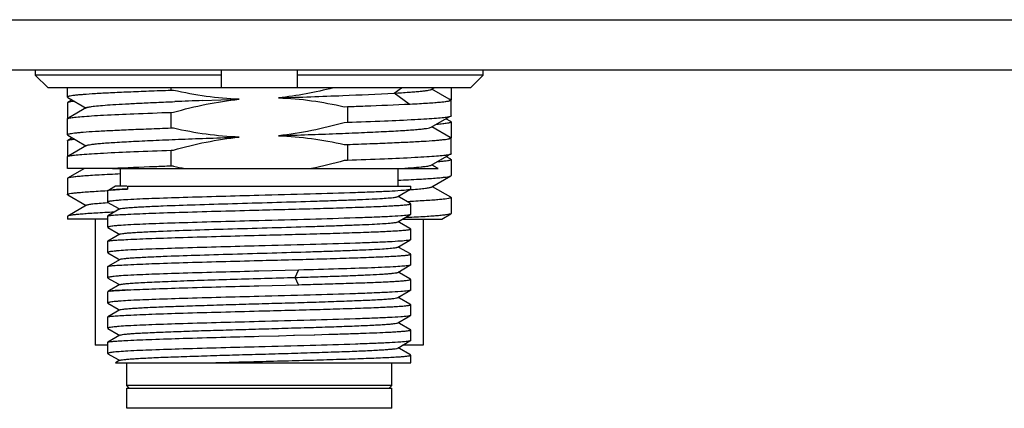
# Model space of a CAD drawing. Header units: millimetres. Extents: x 0 to 433, y -279 to 297.
# Tile 18 of 22: x 406 to 416, y -226 to -222. Entities that reach past the tile are written whole.
import ezdxf

# ---------------------------------------------------------------- set-up
doc = ezdxf.new("R2010")
doc.units = ezdxf.units.MM
doc.header["$LTSCALE"] = 23.1
doc.layers.add('00_COMPONENTS', color=7, linetype='CONTINUOUS')

msp = doc.modelspace()

# ---------------------------------------------------------------- linework, layer by layer
at = {"layer": '00_COMPONENTS', "color": 7}
for p, q in [((403.2025, -222.046), (422.7669, -222.046)), ((424.6419, -222.546), (403.2025, -222.546)), ((406.4233, -222.546), (406.4233, -222.596)), ((408.2669, -222.596), (406.4233, -222.596)), ((406.4233, -222.596), (406.5502, -222.721)), ((408.2669, -222.721), (408.2669, -222.546)), ((409.0169, -222.546), (409.0169, -222.721)), ((410.8604, -222.596), (409.0169, -222.596)), ((410.7335, -222.721), (410.8604, -222.596)), ((410.8604, -222.596), (410.8604, -222.546)), ((410.7335, -222.721), (406.5502, -222.721)), ((406.7419, -222.8124), (406.7419, -222.721)), ((407.7687, -222.7473), (407.7687, -222.721)), ((410.3442, -222.7371), (410.3721, -222.721)), ((410.5216, -222.8325), (410.3508, -222.7338)), ((410.5419, -222.721), (410.5419, -222.8408)), ((406.7419, -222.8126), (406.7419, -222.8124)), ((406.7452, -222.8163), (406.9263, -222.921)), ((407.7937, -222.7466), (407.7687, -222.7473)), ((406.7419, -222.8701), (406.7419, -223.026)), ((406.7886, -222.8414), (406.7447, -222.8668)), ((406.9326, -222.9174), (406.7553, -223.0199)), ((408.0798, -222.8471), (408.4423, -222.8341)), ((409.4833, -222.908), (409.515, -222.9071)), ((409.515, -222.9071), (409.515, -223.0656)), ((410.532, -222.8386), (410.5216, -222.8325)), ((410.5419, -223.0006), (410.5419, -222.8421)), ((407.7687, -222.9638), (407.7931, -222.9631)), ((407.7687, -223.1223), (407.7687, -222.9638)), ((410.344, -223.1122), (410.5225, -223.0089)), ((410.539, -223.0543), (410.4915, -223.0269)), ((406.7419, -223.1873), (406.7419, -223.029)), ((406.7419, -223.0292), (406.7419, -223.029)), ((407.7931, -223.1216), (407.7687, -223.1223)), ((409.515, -223.0656), (409.4836, -223.0664)), ((410.5318, -223.2135), (410.3506, -223.1087)), ((410.5419, -223.0576), (410.5419, -223.216)), ((406.7889, -223.2165), (406.7448, -223.242)), ((406.7452, -223.1912), (406.9247, -223.295)), ((410.5419, -223.3756), (410.5419, -223.2171)), ((406.7419, -223.2453), (406.7419, -223.401)), ((406.9325, -223.2924), (406.7553, -223.3949)), ((406.9247, -223.295), (406.9263, -223.296)), ((409.4835, -223.283), (409.515, -223.2821)), ((409.515, -223.2821), (409.515, -223.4406)), ((406.7419, -223.521), (406.7419, -223.404)), ((406.7419, -223.4041), (406.7419, -223.404)), ((407.7687, -223.3388), (407.7934, -223.3381)), ((407.7687, -223.4973), (407.7687, -223.3388)), ((410.3442, -223.487), (410.5226, -223.3838)), ((410.539, -223.4293), (410.4915, -223.4018)), ((407.7936, -223.4966), (407.7687, -223.4973)), ((409.515, -223.4406), (409.483, -223.4415)), ((410.3722, -223.4962), (410.3503, -223.4835)), ((410.4151, -223.521), (410.3722, -223.4962)), ((410.5419, -223.4326), (410.5419, -223.5911)), ((407.1823, -223.521), (406.7419, -223.521)), ((406.9107, -223.521), (406.7445, -223.6171)), ((407.1879, -223.5207), (407.1823, -223.521)), ((407.1881, -223.521), (410.4151, -223.521)), ((407.2669, -223.696), (407.2669, -223.521)), ((410.0169, -223.696), (410.0169, -223.521)), ((410.3511, -223.703), (410.5391, -223.5943)), ((406.7419, -223.6201), (406.7419, -223.7785)), ((407.2186, -223.696), (407.1589, -223.7305)), ((407.3304, -223.696), (407.2186, -223.696)), ((407.3376, -223.696), (410.1419, -223.696)), ((407.3376, -223.696), (407.3376, -223.7236)), ((410.1419, -223.7253), (410.1419, -223.696)), ((410.3596, -223.7008), (410.3572, -223.6994)), ((410.539, -223.8046), (410.3596, -223.7008)), ((406.7447, -223.7818), (406.9263, -223.8869)), ((407.1365, -223.7394), (407.1416, -223.7391)), ((407.1416, -223.7391), (407.1434, -223.739)), ((407.1419, -223.8529), (407.1419, -223.741)), ((407.1439, -223.7392), (407.1432, -223.7396)), ((407.1589, -223.7305), (407.1447, -223.7387)), ((410.0136, -223.7992), (410.1349, -223.7291)), ((410.0306, -223.8051), (410.017, -223.7972)), ((410.1321, -223.8638), (410.0306, -223.8051)), ((406.9327, -223.8832), (406.7448, -223.9919)), ((407.1346, -223.8574), (407.1459, -223.8566)), ((407.1419, -223.8529), (407.144, -223.8554)), ((407.144, -223.8554), (407.2447, -223.9136)), ((410.1379, -223.8475), (410.107, -223.849)), ((410.1387, -223.8676), (410.1321, -223.8638)), ((410.1471, -223.847), (410.1379, -223.8475)), ((410.1389, -223.8677), (410.1381, -223.8673)), ((410.1419, -223.9753), (410.1419, -223.8697)), ((410.5419, -223.8078), (410.5419, -223.9661)), ((406.7419, -223.9953), (406.7419, -224.021)), ((407.1419, -224.1029), (407.1419, -223.991)), ((407.263, -223.9202), (407.143, -223.9897)), ((407.2447, -223.9136), (407.2596, -223.9222)), ((410.0136, -224.0492), (410.1348, -223.9791)), ((410.4497, -224.021), (410.539, -223.9693)), ((407.1419, -224.021), (406.7419, -224.021)), ((407.0169, -224.021), (407.0169, -225.271)), ((410.0306, -224.0551), (410.017, -224.0472)), ((410.1321, -224.1137), (410.0306, -224.0551)), ((410.0624, -224.021), (410.4496, -224.021)), ((410.2669, -224.021), (410.2669, -225.271)), ((407.1419, -224.1029), (407.144, -224.1054)), ((407.263, -224.1702), (407.143, -224.2396)), ((407.144, -224.1054), (407.2447, -224.1636)), ((407.2447, -224.1636), (407.2596, -224.1722)), ((410.1388, -224.1176), (410.1321, -224.1137)), ((410.1397, -224.1182), (410.1389, -224.1176)), ((410.1419, -224.2253), (410.1419, -224.1197)), ((407.1419, -224.3529), (407.1419, -224.2409)), ((410.0136, -224.2992), (410.1348, -224.2291)), ((407.1419, -224.3529), (407.144, -224.3554)), ((407.144, -224.3554), (407.2447, -224.4136)), ((410.0306, -224.3051), (410.0171, -224.2972)), ((410.1321, -224.3637), (410.0306, -224.3051)), ((410.1388, -224.3676), (410.1321, -224.3637)), ((410.1389, -224.3677), (410.1381, -224.3672)), ((410.1419, -224.4753), (410.1419, -224.3697)), ((407.2631, -224.4202), (407.143, -224.4896)), ((407.2447, -224.4136), (407.2596, -224.4222)), ((410.0136, -224.5492), (410.1351, -224.4789)), ((407.1419, -224.603), (407.1419, -224.4909)), ((409.0316, -224.5271), (408.6383, -224.5376)), ((409.0338, -224.527), (409.0316, -224.5271)), ((410.0306, -224.5551), (410.017, -224.5472)), ((410.1321, -224.6138), (410.0306, -224.5551)), ((407.1419, -224.603), (407.1439, -224.6054)), ((407.1439, -224.6053), (407.2453, -224.664)), ((407.263, -224.6702), (407.159, -224.7304)), ((407.2453, -224.664), (407.2596, -224.6722)), ((408.6383, -224.6819), (409.0338, -224.6714)), ((410.1387, -224.6176), (410.1321, -224.6138)), ((410.1388, -224.6176), (410.1378, -224.6171)), ((410.1419, -224.7253), (410.1419, -224.6197)), ((407.1419, -224.8529), (407.1419, -224.741)), ((407.144, -224.7392), (407.1433, -224.7395)), ((407.159, -224.7304), (407.1447, -224.7386)), ((410.0136, -224.7992), (410.1187, -224.7385)), ((410.1187, -224.7385), (410.1348, -224.7291)), ((407.1419, -224.8529), (407.1439, -224.8553)), ((407.1439, -224.8554), (407.2453, -224.914)), ((410.0303, -224.8049), (410.017, -224.7972)), ((410.1321, -224.8638), (410.0303, -224.8049)), ((410.1387, -224.8676), (410.1321, -224.8638)), ((410.1419, -224.9753), (410.1419, -224.8697)), ((407.263, -224.9202), (407.143, -224.9896)), ((407.2453, -224.914), (407.2596, -224.9222)), ((407.1419, -225.1029), (407.1419, -224.991)), ((410.0136, -225.0492), (410.1187, -224.9884)), ((410.0303, -225.0549), (410.017, -225.0472)), ((410.1321, -225.1138), (410.0303, -225.0549)), ((410.1187, -224.9884), (410.1348, -224.9791)), ((407.1419, -225.1029), (407.144, -225.1053)), ((407.263, -225.1702), (407.143, -225.2396)), ((407.144, -225.1054), (407.2453, -225.164)), ((407.2453, -225.164), (407.2596, -225.1722)), ((408.99, -225.1725), (408.9926, -225.1725)), ((408.9926, -225.1725), (409.1846, -225.1672)), ((409.1846, -225.1672), (409.1931, -225.1669)), ((409.1931, -225.1669), (409.3322, -225.1629)), ((410.1388, -225.1176), (410.1321, -225.1138)), ((410.1419, -225.2253), (410.1419, -225.1197)), ((407.1419, -225.3529), (407.1419, -225.241)), ((408.6383, -225.1819), (408.8332, -225.1767)), ((408.8332, -225.1767), (408.8401, -225.1766)), ((408.8401, -225.1766), (408.9826, -225.1727)), ((408.9826, -225.1727), (408.99, -225.1725)), ((410.0136, -225.2992), (410.1348, -225.2291)), ((407.1419, -225.271), (407.0169, -225.271)), ((407.144, -225.3554), (407.2453, -225.414)), ((410.0303, -225.3049), (410.017, -225.2972)), ((410.1321, -225.3637), (410.0303, -225.3049)), ((410.2668, -225.271), (410.0624, -225.271)), ((410.1388, -225.3676), (410.1321, -225.3637)), ((407.263, -225.4202), (407.2194, -225.4454)), ((407.2194, -225.446), (410.1419, -225.446)), ((407.2453, -225.414), (407.2596, -225.4222)), ((407.3294, -225.671), (407.3294, -225.446)), ((408.1156, -225.446), (408.1176, -225.4459)), ((409.9544, -225.671), (409.9544, -225.446)), ((410.1397, -225.3682), (410.1389, -225.3676)), ((410.1419, -225.446), (410.1419, -225.3697)), ((409.9544, -225.671), (407.3294, -225.671)), ((407.3544, -225.696), (407.3294, -225.671)), ((407.3294, -225.696), (409.9543, -225.696)), ((407.3294, -225.896), (407.3294, -225.696)), ((409.9294, -225.696), (409.9544, -225.671)), ((409.9544, -225.896), (409.9544, -225.696)), ((409.9543, -225.896), (407.3294, -225.896))]:
    msp.add_line(p, q, dxfattribs=at)
at = {"layer": '00_COMPONENTS', "color": 4}
for p, q in [((409.9794, -222.7733), (410.0505, -222.721)), ((410.1265, -222.8817), (409.9793, -222.7734)), ((408.9988, -224.5992), (409.0315, -224.527)), ((409.0315, -224.527), (409.0338, -224.527)), ((409.0315, -224.6713), (408.9988, -224.5992)), ((409.0338, -224.6713), (409.0315, -224.6713))]:
    msp.add_line(p, q, dxfattribs=at)
at = {"layer": '00_COMPONENTS', "color": 7}
for centre, radius, start, end in [((410.5478, -291.1188), 68.3163, 92.070314, 92.300808), ((408.6985, -219.5503), 4.0487, 257.08543, 258.73542), ((407.1464, -223.7455), 0.00673, 117.52431, 120.31405), ((409.7067, -217.7241), 6.0211, 274.06239, 274.21416), ((407.1464, -224.7455), 0.00674, 117.44368, 120.50353)]:
    msp.add_arc(centre, radius, start, end, dxfattribs=at)
for points in [[(409.3748, -222.721), (409.1973, -222.7671), (409.0161, -222.8021), (408.8335, -222.8204)], [(408.4426, -222.8341), (408.2244, -222.8273), (408.0064, -222.7953), (407.7937, -222.7466)], [(408.8335, -222.8204), (409.052, -222.8273), (409.2703, -222.8591), (409.4833, -222.908)], [(407.7931, -222.9631), (408.0054, -222.9025), (408.223, -222.8563), (408.4426, -222.8341)], [(410.5342, -222.8404), (410.5337, -222.8396), (410.5328, -222.8391), (410.532, -222.8386)], [(408.4431, -223.2091), (408.2246, -223.2021), (408.0062, -223.1704), (407.7931, -223.1216)], [(409.4836, -223.0664), (409.2713, -223.127), (409.0537, -223.1731), (408.8341, -223.1954)], [(407.7934, -223.3381), (408.0057, -223.2774), (408.2234, -223.2312), (408.4431, -223.2091)], [(408.8341, -223.1954), (409.0524, -223.2023), (409.2706, -223.2342), (409.4835, -223.283)], [(410.5341, -223.2154), (410.5336, -223.2146), (410.5327, -223.214), (410.5318, -223.2135)], [(409.483, -223.4415), (409.376, -223.472), (409.2678, -223.499), (409.1588, -223.521)], [(410.1403, -223.8692), (410.1403, -223.8686), (410.1395, -223.868), (410.1389, -223.8677)], [(410.1404, -224.3692), (410.1403, -224.3685), (410.1396, -224.368), (410.1389, -224.3677)]]:
    msp.add_open_spline(points, degree=3, dxfattribs=at)
for points, knots in [([(407.7687, -222.7473), (407.6948, -222.7499), (407.5538, -222.755), (407.3537, -222.763), (407.1776, -222.771), (407.0288, -222.7789), (406.9232, -222.7859), (406.8545, -222.7916), (406.8151, -222.7957), (406.7847, -222.7995), (406.7618, -222.8036), (406.7495, -222.8066), (406.7419, -222.8104), (406.7419, -222.8124)], [0, 0, 0, 0, 0.215208, 0.410655, 0.582657, 0.728056, 0.84415, 0.890528, 0.928836, 0.958918, 0.980684, 0.994155, 1, 1, 1, 1]), ([(406.7419, -222.8126), (406.7419, -222.8129), (406.7424, -222.8146), (406.744, -222.8156), (406.7452, -222.8163)], [0, 0, 0, 0, 0.189774, 1, 1, 1, 1]), ([(408.8343, -222.8204), (409.0463, -222.813), (409.4281, -222.7999), (409.8097, -222.7829), (409.9794, -222.7733)], [0, 0, 0, 0, 0.55519, 1, 1, 1, 1]), ([(409.9793, -222.7734), (410.0276, -222.7707), (410.096, -222.7666), (410.1811, -222.7602), (410.2319, -222.7557), (410.2734, -222.7513), (410.3057, -222.747), (410.3282, -222.7426), (410.3402, -222.7394), (410.3442, -222.7371)], [0, 0, 0, 0, 0.395697, 0.558868, 0.697651, 0.811537, 0.900076, 0.962902, 1, 1, 1, 1]), ([(406.7447, -222.8668), (406.7443, -222.8671), (406.7431, -222.8678), (406.7419, -222.8691), (406.7419, -222.8701)], [0, 0, 0, 0, 0.33683, 1, 1, 1, 1]), ([(406.8103, -222.854), (406.7957, -222.8557), (406.7764, -222.8582), (406.7546, -222.863), (406.7473, -222.8654), (406.7447, -222.8668)], [0, 0, 0, 0, 0.657142, 0.867409, 1, 1, 1, 1]), ([(406.9326, -222.9174), (406.9356, -222.9157), (406.9444, -222.9129), (406.9608, -222.9093), (406.9839, -222.9057), (407.0273, -222.9004), (407.0971, -222.8941), (407.1988, -222.8868), (407.323, -222.8794), (407.4677, -222.8722), (407.6307, -222.8648), (407.7453, -222.86), (407.8052, -222.8576)], [0, 0, 0, 0, 0.012003, 0.031232, 0.057793, 0.091681, 0.18106, 0.298105, 0.440868, 0.6072, 0.794546, 1, 1, 1, 1]), ([(409.515, -222.907), (409.5734, -222.905), (409.7806, -222.8975), (409.9877, -222.8891), (410.1364, -222.8816)], [0, 0, 0, 0, 0.28178, 1, 1, 1, 1]), ([(410.1364, -222.8816), (410.1672, -222.88), (410.2251, -222.877), (410.3062, -222.8722), (410.3759, -222.8673), (410.4335, -222.8625), (410.4789, -222.8577), (410.5114, -222.8531), (410.5309, -222.8488), (410.5396, -222.8454), (410.5419, -222.843), (410.5419, -222.842)], [0, 0, 0, 0, 0.225812, 0.42494, 0.59589, 0.73756, 0.849039, 0.929655, 0.979218, 0.992716, 1, 1, 1, 1]), ([(410.5198, -222.8493), (410.5223, -222.8486), (410.5262, -222.8475), (410.5309, -222.8456), (410.5336, -222.8441), (410.535, -222.8422), (410.5346, -222.8409), (410.5342, -222.8404)], [0, 0, 0, 0, 0.419058, 0.646907, 0.805065, 0.907807, 1, 1, 1, 1]), ([(410.5419, -222.842), (410.5419, -222.84), (410.5342, -222.8363), (410.5286, -222.835), (410.5241, -222.8339)], [0, 0, 0, 0, 0.30193, 1, 1, 1, 1]), ([(406.7419, -223.029), (406.7419, -223.0286), (406.7425, -223.0266), (406.7446, -223.0257), (406.7461, -223.025)], [0, 0, 0, 0, 0.17175, 1, 1, 1, 1]), ([(406.7461, -223.025), (406.7472, -223.0245), (406.7533, -223.0221), (406.7597, -223.0207), (406.7649, -223.0196)], [0, 0, 0, 0, 0.181648, 1, 1, 1, 1]), ([(406.7649, -223.0196), (406.7805, -223.0165), (406.8205, -223.0114), (406.8927, -223.0047), (406.9888, -222.9979), (407.1608, -222.9881), (407.4233, -222.9764), (407.646, -222.9681), (407.7687, -222.9638)], [0, 0, 0, 0, 0.047607, 0.119985, 0.216237, 0.335085, 0.633828, 1, 1, 1, 1]), ([(410.5186, -223.0099), (410.503, -223.0131), (410.4629, -223.0181), (410.3907, -223.0248), (410.2945, -223.0315), (410.1226, -223.0413), (409.8602, -223.053), (409.6376, -223.0612), (409.515, -223.0656)], [0, 0, 0, 0, 0.047702, 0.120147, 0.216438, 0.335297, 0.63398, 1, 1, 1, 1]), ([(410.5419, -223.0006), (410.5419, -223.0015), (410.5399, -223.0037), (410.5321, -223.0069), (410.5245, -223.0087), (410.5186, -223.0099)], [0, 0, 0, 0, 0.106829, 0.29917, 1, 1, 1, 1]), ([(410.54, -222.9979), (410.5402, -222.9981), (410.5411, -222.9988), (410.5419, -222.9998), (410.5419, -223.0006)], [0, 0, 0, 0, 0.319815, 1, 1, 1, 1]), ([(407.7687, -223.1223), (407.6948, -223.1249), (407.5538, -223.13), (407.3537, -223.138), (407.1776, -223.146), (407.0288, -223.1539), (406.9232, -223.1609), (406.8545, -223.1666), (406.8151, -223.1707), (406.7847, -223.1745), (406.7618, -223.1786), (406.7495, -223.1816), (406.7419, -223.1854), (406.7419, -223.1874)], [0, 0, 0, 0, 0.215212, 0.410662, 0.582666, 0.728068, 0.844165, 0.890545, 0.928854, 0.958939, 0.980703, 0.994167, 1, 1, 1, 1]), ([(408.8343, -223.1954), (408.9315, -223.1919), (409.1209, -223.1852), (409.3948, -223.1751), (409.6457, -223.1648), (409.8662, -223.1547), (410.0277, -223.1459), (410.1366, -223.1386), (410.2017, -223.1335), (410.2549, -223.1283), (410.296, -223.1235), (410.3243, -223.1185), (410.3393, -223.1149), (410.344, -223.1122)], [0, 0, 0, 0, 0.192739, 0.375771, 0.543427, 0.690768, 0.813324, 0.864037, 0.907263, 0.942713, 0.970098, 0.989188, 1, 1, 1, 1]), ([(410.398, -223.081), (410.4188, -223.0793), (410.4547, -223.076), (410.496, -223.071), (410.5199, -223.0668), (410.5315, -223.0639), (410.5384, -223.0617), (410.5419, -223.0588), (410.5419, -223.0576)], [0, 0, 0, 0, 0.426426, 0.735212, 0.844774, 0.924419, 0.97483, 1, 1, 1, 1]), ([(410.5419, -223.0576), (410.5419, -223.0573), (410.5415, -223.0558), (410.5401, -223.0549), (410.539, -223.0543)], [0, 0, 0, 0, 0.187759, 1, 1, 1, 1]), ([(406.7419, -223.1875), (406.7419, -223.1878), (406.7424, -223.1895), (406.744, -223.1905), (406.7452, -223.1912)], [0, 0, 0, 0, 0.187529, 1, 1, 1, 1]), ([(406.9325, -223.2924), (406.9372, -223.2897), (406.9521, -223.2861), (406.9803, -223.2811), (407.0213, -223.2762), (407.0745, -223.271), (407.1395, -223.2659), (407.2484, -223.2587), (407.4099, -223.2498), (407.6304, -223.2396), (407.8815, -223.2296), (408.1556, -223.2192), (408.3451, -223.2124), (408.4423, -223.209)], [0, 0, 0, 0, 0.01075, 0.02979, 0.057099, 0.092468, 0.135669, 0.1864, 0.308914, 0.456291, 0.62404, 0.807139, 1, 1, 1, 1]), ([(409.515, -223.2821), (409.5889, -223.2795), (409.7299, -223.2743), (409.93, -223.2664), (410.1061, -223.2584), (410.2549, -223.2505), (410.3605, -223.2436), (410.4292, -223.2378), (410.4686, -223.2338), (410.499, -223.23), (410.5219, -223.2259), (410.5342, -223.2228), (410.5419, -223.2191), (410.5419, -223.217)], [0, 0, 0, 0, 0.215209, 0.410657, 0.582658, 0.728055, 0.844148, 0.890525, 0.92883, 0.958911, 0.980676, 0.994152, 1, 1, 1, 1]), ([(410.52, -223.2242), (410.5225, -223.2236), (410.5264, -223.2225), (410.531, -223.2206), (410.5335, -223.2191), (410.535, -223.2171), (410.5345, -223.2158), (410.5341, -223.2154)], [0, 0, 0, 0, 0.417499, 0.6446, 0.802735, 0.906258, 1, 1, 1, 1]), ([(410.5419, -223.217), (410.5419, -223.215), (410.5341, -223.2113), (410.5286, -223.21), (410.524, -223.2089)], [0, 0, 0, 0, 0.301798, 1, 1, 1, 1]), ([(406.7419, -223.2453), (406.7419, -223.245), (406.7422, -223.2435), (406.7437, -223.2426), (406.7448, -223.2419)], [0, 0, 0, 0, 0.186992, 1, 1, 1, 1]), ([(406.7448, -223.2419), (406.7474, -223.2404), (406.7548, -223.238), (406.7765, -223.233), (406.7958, -223.2305), (406.8103, -223.2288)], [0, 0, 0, 0, 0.133764, 0.344455, 1, 1, 1, 1]), ([(406.7419, -223.404), (406.7419, -223.4036), (406.7424, -223.4018), (406.7444, -223.4008), (406.7457, -223.4001)], [0, 0, 0, 0, 0.175168, 1, 1, 1, 1]), ([(406.7457, -223.4001), (406.7468, -223.3996), (406.753, -223.3971), (406.7595, -223.3957), (406.7649, -223.3946)], [0, 0, 0, 0, 0.178872, 1, 1, 1, 1]), ([(406.7649, -223.3946), (406.7805, -223.3915), (406.8205, -223.3864), (406.8926, -223.3797), (406.9888, -223.3729), (407.1608, -223.3631), (407.4233, -223.3514), (407.646, -223.3431), (407.7687, -223.3388)], [0, 0, 0, 0, 0.047595, 0.119966, 0.216214, 0.335062, 0.633812, 1, 1, 1, 1]), ([(410.5187, -223.3849), (410.503, -223.388), (410.463, -223.3931), (410.3908, -223.3998), (410.2947, -223.4065), (410.1227, -223.4163), (409.8603, -223.428), (409.6376, -223.4363), (409.515, -223.4406)], [0, 0, 0, 0, 0.04767, 0.120094, 0.216372, 0.335228, 0.63393, 1, 1, 1, 1]), ([(410.5419, -223.3756), (410.5419, -223.3765), (410.5399, -223.3787), (410.5321, -223.3819), (410.5246, -223.3837), (410.5187, -223.3849)], [0, 0, 0, 0, 0.106908, 0.299258, 1, 1, 1, 1]), ([(410.54, -223.3729), (410.5402, -223.3731), (410.5411, -223.3738), (410.5419, -223.3748), (410.5419, -223.3756)], [0, 0, 0, 0, 0.319738, 1, 1, 1, 1]), ([(407.7687, -223.4973), (407.7148, -223.4992), (407.5212, -223.5062), (407.3276, -223.514), (407.1879, -223.5207)], [0, 0, 0, 0, 0.278307, 1, 1, 1, 1]), ([(410.0214, -223.5209), (410.0642, -223.5184), (410.1395, -223.5135), (410.2271, -223.5064), (410.2813, -223.5003), (410.3099, -223.4962), (410.3299, -223.4922), (410.3406, -223.4891), (410.3442, -223.487)], [0, 0, 0, 0, 0.395194, 0.696665, 0.810378, 0.89893, 0.962094, 1, 1, 1, 1]), ([(410.5418, -223.4326), (410.5418, -223.4339), (410.5384, -223.4367), (410.5316, -223.4389), (410.52, -223.4419), (410.4961, -223.446), (410.455, -223.451), (410.4192, -223.4543), (410.3984, -223.456)], [0, 0, 0, 0, 0.025185, 0.075629, 0.155301, 0.264849, 0.573604, 1, 1, 1, 1]), ([(410.539, -223.4294), (410.5394, -223.4296), (410.5406, -223.4304), (410.5418, -223.4317), (410.5418, -223.4326)], [0, 0, 0, 0, 0.337355, 1, 1, 1, 1]), ([(407.2667, -223.5747), (407.1968, -223.5779), (407.0981, -223.5827), (406.975, -223.5901), (406.9018, -223.5953), (406.8421, -223.6004), (406.7967, -223.6055), (406.7677, -223.6099), (406.7519, -223.6138), (406.7465, -223.6158), (406.7445, -223.617)], [0, 0, 0, 0, 0.399871, 0.565076, 0.705357, 0.819651, 0.90712, 0.967204, 0.986958, 1, 1, 1, 1]), ([(410.017, -223.6365), (410.0868, -223.6333), (410.1854, -223.6285), (410.3083, -223.6211), (410.3815, -223.6159), (410.4411, -223.6107), (410.4868, -223.6058), (410.5178, -223.6007), (410.5341, -223.5972), (410.5391, -223.5943)], [0, 0, 0, 0, 0.399409, 0.564496, 0.70474, 0.819082, 0.906685, 0.966988, 1, 1, 1, 1]), ([(410.5391, -223.5943), (410.5395, -223.594), (410.5407, -223.5933), (410.5418, -223.592), (410.5418, -223.5911)], [0, 0, 0, 0, 0.336215, 1, 1, 1, 1]), ([(406.7445, -223.617), (406.7441, -223.6172), (406.743, -223.618), (406.7419, -223.6192), (406.7419, -223.6201)], [0, 0, 0, 0, 0.334136, 1, 1, 1, 1]), ([(410.1492, -223.7289), (410.1756, -223.727), (410.2223, -223.7233), (410.2826, -223.717), (410.3209, -223.7116), (410.3415, -223.7068), (410.3486, -223.7044), (410.3511, -223.703)], [0, 0, 0, 0, 0.389474, 0.688147, 0.891779, 0.957593, 1, 1, 1, 1]), ([(406.7419, -223.7785), (406.7419, -223.7776), (406.7441, -223.7752), (406.7526, -223.7719), (406.7715, -223.7676), (406.8031, -223.7632), (406.8472, -223.7584), (406.9033, -223.7536), (406.9711, -223.7488), (407.0502, -223.744), (407.1066, -223.7409), (407.1365, -223.7394)], [0, 0, 0, 0, 0.007332, 0.020829, 0.070366, 0.150928, 0.262334, 0.40395, 0.574877, 0.774003, 1, 1, 1, 1]), ([(406.7447, -223.7818), (406.7442, -223.7815), (406.743, -223.7808), (406.7419, -223.7795), (406.7419, -223.7785)], [0, 0, 0, 0, 0.336693, 1, 1, 1, 1]), ([(407.143, -223.7397), (407.1427, -223.7399), (407.1422, -223.7402), (407.1419, -223.7408), (407.1419, -223.741)], [0, 0, 0, 0, 0.599008, 1, 1, 1, 1]), ([(407.1641, -223.7352), (407.1598, -223.7358), (407.1531, -223.7368), (407.1463, -223.7382), (407.1439, -223.7392)], [0, 0, 0, 0, 0.626952, 1, 1, 1, 1]), ([(407.3376, -223.7236), (407.3017, -223.7252), (407.2438, -223.7283), (407.1859, -223.7323), (407.1641, -223.7352)], [0, 0, 0, 0, 0.619677, 1, 1, 1, 1]), ([(407.1662, -223.7342), (407.1877, -223.7315), (407.2449, -223.7281), (407.3021, -223.7251), (407.3376, -223.7236)], [0, 0, 0, 0, 0.379695, 1, 1, 1, 1]), ([(407.263, -223.9202), (407.2669, -223.918), (407.2798, -223.9157), (407.3045, -223.9119), (407.3417, -223.9084), (407.3904, -223.9047), (407.4503, -223.9011), (407.521, -223.8973), (407.6018, -223.8935), (407.7653, -223.8868), (408.0251, -223.8778), (408.3851, -223.867), (408.7655, -223.8561), (409.0815, -223.8468), (409.3213, -223.8392), (409.4828, -223.8335), (409.6272, -223.828), (409.7514, -223.8225), (409.8531, -223.8169), (409.9227, -223.8122), (409.9656, -223.8081), (409.9878, -223.8054), (410.003, -223.8026), (410.0111, -223.8007), (410.0136, -223.7992)], [0, 0, 0, 0, 0.004805, 0.013968, 0.027502, 0.045294, 0.067164, 0.092927, 0.122371, 0.155229, 0.271107, 0.40547, 0.547462, 0.68562, 0.749741, 0.808796, 0.861585, 0.907046, 0.944259, 0.972471, 0.983023, 0.991141, 0.996796, 1, 1, 1, 1]), ([(408.6383, -223.7876), (408.3882, -223.7942), (408.0347, -223.8033), (407.6019, -223.8174), (407.4193, -223.8248), (407.3402, -223.8291)], [0, 0, 0, 0, 0.577883, 0.816899, 1, 1, 1, 1]), ([(410.1144, -223.7329), (410.0908, -223.7362), (410.0295, -223.7411), (409.9179, -223.7476), (409.7684, -223.7541), (409.5069, -223.7636), (409.1265, -223.7747), (408.8077, -223.7831), (408.6383, -223.7876)], [0, 0, 0, 0, 0.048297, 0.124728, 0.227071, 0.352303, 0.655998, 1, 1, 1, 1]), ([(410.1419, -223.7253), (410.1419, -223.7262), (410.1391, -223.728), (410.1341, -223.7294), (410.1252, -223.7314), (410.1184, -223.7324), (410.1144, -223.7329)], [0, 0, 0, 0, 0.088437, 0.278044, 0.581291, 1, 1, 1, 1]), ([(410.539, -223.8046), (410.5395, -223.8048), (410.5407, -223.8056), (410.5418, -223.8069), (410.5418, -223.8078)], [0, 0, 0, 0, 0.336725, 1, 1, 1, 1]), ([(406.9327, -223.8832), (406.9352, -223.8817), (406.9424, -223.8793), (406.9631, -223.8745), (407.0016, -223.8692), (407.0618, -223.8631), (407.1083, -223.8594), (407.1346, -223.8574)], [0, 0, 0, 0, 0.042979, 0.10945, 0.31393, 0.611912, 1, 1, 1, 1]), ([(407.3402, -223.8291), (407.3116, -223.8308), (407.2716, -223.8335), (407.2224, -223.8377), (407.1942, -223.8407), (407.1724, -223.8435), (407.1561, -223.8465), (407.1473, -223.8487), (407.1419, -223.8514), (407.1419, -223.8529)], [0, 0, 0, 0, 0.427381, 0.59787, 0.738605, 0.849083, 0.928991, 0.978452, 1, 1, 1, 1]), ([(408.6383, -223.9319), (408.736, -223.9293), (408.9277, -223.9243), (409.2061, -223.9167), (409.4262, -223.9102), (409.5889, -223.9049), (409.6979, -223.901), (409.7967, -223.8972), (409.8843, -223.8933), (409.96, -223.8895), (410.0229, -223.8857), (410.0725, -223.882), (410.1053, -223.8786), (410.1244, -223.8759), (410.1337, -223.8739), (410.1389, -223.8724), (410.1419, -223.8705), (410.1419, -223.8697)], [0, 0, 0, 0, 0.194677, 0.381944, 0.554593, 0.633329, 0.705975, 0.771833, 0.830268, 0.880718, 0.922702, 0.955823, 0.979779, 0.98826, 0.994399, 0.998232, 1, 1, 1, 1]), ([(410.1419, -223.8697), (410.1419, -223.869), (410.1399, -223.8673), (410.138, -223.8667), (410.1366, -223.8663)], [0, 0, 0, 0, 0.331933, 1, 1, 1, 1]), ([(410.5418, -223.8078), (410.5418, -223.8088), (410.5396, -223.8111), (410.5311, -223.8145), (410.5122, -223.8187), (410.4806, -223.8232), (410.4365, -223.828), (410.3804, -223.8328), (410.3126, -223.8376), (410.2335, -223.8424), (410.1771, -223.8455), (410.1471, -223.847)], [0, 0, 0, 0, 0.007334, 0.020833, 0.070374, 0.150938, 0.262343, 0.403958, 0.574882, 0.774006, 1, 1, 1, 1]), ([(406.7448, -223.9917), (406.7444, -223.992), (406.7431, -223.9927), (406.7419, -223.994), (406.7419, -223.995)], [0, 0, 0, 0, 0.339865, 1, 1, 1, 1]), ([(407.2062, -223.9529), (407.1447, -223.9558), (407.0578, -223.9602), (406.9494, -223.9671), (406.8849, -223.9718), (406.8323, -223.9766), (406.7918, -223.9811), (406.7641, -223.9858), (406.7494, -223.9892), (406.7448, -223.9917)], [0, 0, 0, 0, 0.398539, 0.563016, 0.702776, 0.81692, 0.904721, 0.965733, 1, 1, 1, 1]), ([(407.1419, -223.991), (407.1419, -223.9908), (407.1422, -223.9902), (407.1427, -223.9899), (407.143, -223.9897)], [0, 0, 0, 0, 0.399196, 1, 1, 1, 1]), ([(407.143, -223.9897), (407.1449, -223.9886), (407.1509, -223.9872), (407.1625, -223.9852), (407.1795, -223.9833), (407.2126, -223.9803), (407.2667, -223.977), (407.3135, -223.9747), (407.3402, -223.9734)], [0, 0, 0, 0, 0.033005, 0.092478, 0.178704, 0.291528, 0.595411, 1, 1, 1, 1]), ([(407.3402, -223.9734), (407.4193, -223.9692), (407.6019, -223.9617), (408.0347, -223.9477), (408.3882, -223.9385), (408.6383, -223.9319)], [0, 0, 0, 0, 0.183102, 0.422117, 1, 1, 1, 1]), ([(410.1149, -223.9829), (410.0915, -223.9861), (410.0304, -223.991), (409.919, -223.9976), (409.7695, -224.004), (409.5079, -224.0135), (409.1271, -224.0247), (408.8079, -224.0331), (408.6383, -224.0376)], [0, 0, 0, 0, 0.048036, 0.124294, 0.22655, 0.351776, 0.655656, 1, 1, 1, 1]), ([(410.539, -223.9693), (410.5345, -223.9719), (410.5202, -223.9752), (410.4929, -223.98), (410.4531, -223.9845), (410.4013, -223.9893), (410.3377, -223.9941), (410.2308, -224.001), (410.1451, -224.0054), (410.0843, -224.0084)], [0, 0, 0, 0, 0.03408, 0.094915, 0.182594, 0.296668, 0.43643, 0.600987, 1, 1, 1, 1]), ([(410.1419, -223.9753), (410.1419, -223.9762), (410.1392, -223.978), (410.1342, -223.9794), (410.1256, -223.9813), (410.1189, -223.9823), (410.1149, -223.9829)], [0, 0, 0, 0, 0.08877, 0.278397, 0.581517, 1, 1, 1, 1]), ([(410.5419, -223.9661), (410.5419, -223.9663), (410.5415, -223.9678), (410.5401, -223.9687), (410.539, -223.9693)], [0, 0, 0, 0, 0.188223, 1, 1, 1, 1]), ([(407.3402, -224.0791), (407.3116, -224.0808), (407.2716, -224.0835), (407.2224, -224.0877), (407.1942, -224.0907), (407.1724, -224.0935), (407.1561, -224.0965), (407.1473, -224.0987), (407.1419, -224.1014), (407.1419, -224.1029)], [0, 0, 0, 0, 0.427383, 0.597874, 0.73861, 0.849086, 0.928993, 0.978451, 1, 1, 1, 1]), ([(407.263, -224.1702), (407.2668, -224.168), (407.2798, -224.1657), (407.3046, -224.1619), (407.3417, -224.1584), (407.3904, -224.1547), (407.4504, -224.151), (407.5211, -224.1473), (407.6019, -224.1436), (407.7653, -224.1367), (408.0251, -224.1279), (408.3851, -224.117), (408.7656, -224.1061), (409.0815, -224.0968), (409.3214, -224.0892), (409.4828, -224.0835), (409.6272, -224.078), (409.7514, -224.0725), (409.8531, -224.0669), (409.9227, -224.0622), (409.9655, -224.0581), (409.9878, -224.0554), (410.003, -224.0526), (410.0111, -224.0507), (410.0136, -224.0492)], [0, 0, 0, 0, 0.004815, 0.013992, 0.027525, 0.045308, 0.067187, 0.09296, 0.122403, 0.155253, 0.271139, 0.405494, 0.547479, 0.685632, 0.749747, 0.808793, 0.861591, 0.90704, 0.944251, 0.972473, 0.983018, 0.991127, 0.996783, 1, 1, 1, 1]), ([(408.6383, -224.0376), (408.3882, -224.0441), (408.0347, -224.0533), (407.6019, -224.0674), (407.4193, -224.0749), (407.3402, -224.0791)], [0, 0, 0, 0, 0.577883, 0.816899, 1, 1, 1, 1]), ([(407.3402, -224.2234), (407.4193, -224.2192), (407.6019, -224.2117), (408.0347, -224.1977), (408.3882, -224.1885), (408.6383, -224.1819)], [0, 0, 0, 0, 0.183101, 0.422117, 1, 1, 1, 1]), ([(408.6383, -224.1819), (408.736, -224.1793), (408.9277, -224.1743), (409.2061, -224.1667), (409.4262, -224.1602), (409.5889, -224.1549), (409.6979, -224.151), (409.7967, -224.1472), (409.8843, -224.1433), (409.96, -224.1395), (410.0229, -224.1357), (410.0725, -224.132), (410.1053, -224.1286), (410.1244, -224.1259), (410.1337, -224.1239), (410.1389, -224.1224), (410.1419, -224.1206), (410.1419, -224.1197)], [0, 0, 0, 0, 0.194678, 0.381948, 0.554597, 0.633333, 0.70598, 0.771837, 0.830272, 0.880722, 0.922707, 0.955827, 0.979783, 0.988264, 0.994403, 0.998234, 1, 1, 1, 1]), ([(410.1389, -224.1176), (410.1381, -224.1172), (410.1369, -224.1167), (410.1357, -224.1163), (410.1353, -224.1162)], [0, 0, 0, 0, 0.697574, 1, 1, 1, 1]), ([(410.1419, -224.1197), (410.1419, -224.119), (410.1399, -224.1174), (410.1381, -224.1168), (410.1367, -224.1164)], [0, 0, 0, 0, 0.333257, 1, 1, 1, 1]), ([(407.1419, -224.2409), (407.1419, -224.2407), (407.1422, -224.2401), (407.1427, -224.2398), (407.143, -224.2396)], [0, 0, 0, 0, 0.400992, 1, 1, 1, 1]), ([(407.143, -224.2396), (407.1449, -224.2385), (407.151, -224.2372), (407.1625, -224.2352), (407.1795, -224.2333), (407.2126, -224.2304), (407.2668, -224.2269), (407.3135, -224.2246), (407.3402, -224.2234)], [0, 0, 0, 0, 0.03295, 0.092435, 0.17869, 0.291538, 0.595447, 1, 1, 1, 1]), ([(408.6383, -224.2876), (408.3882, -224.2941), (408.0347, -224.3033), (407.6019, -224.3174), (407.4193, -224.3248), (407.3402, -224.3291)], [0, 0, 0, 0, 0.577883, 0.816899, 1, 1, 1, 1]), ([(410.1144, -224.2329), (410.0908, -224.2362), (410.0296, -224.2411), (409.918, -224.2476), (409.7684, -224.2541), (409.507, -224.2636), (409.1265, -224.2747), (408.8077, -224.2831), (408.6383, -224.2876)], [0, 0, 0, 0, 0.048286, 0.12471, 0.22705, 0.352282, 0.655984, 1, 1, 1, 1]), ([(410.1419, -224.2253), (410.1419, -224.2262), (410.1391, -224.228), (410.1341, -224.2294), (410.1252, -224.2314), (410.1184, -224.2324), (410.1144, -224.2329)], [0, 0, 0, 0, 0.08847, 0.278082, 0.581313, 1, 1, 1, 1]), ([(407.3402, -224.3291), (407.3116, -224.3308), (407.2716, -224.3335), (407.2224, -224.3377), (407.1942, -224.3407), (407.1724, -224.3435), (407.1561, -224.3465), (407.1473, -224.3487), (407.1419, -224.3514), (407.1419, -224.3529)], [0, 0, 0, 0, 0.427385, 0.597875, 0.73861, 0.849085, 0.92899, 0.978447, 1, 1, 1, 1]), ([(407.2631, -224.4202), (407.2669, -224.418), (407.28, -224.4156), (407.3048, -224.4119), (407.3421, -224.4084), (407.3908, -224.4047), (407.4508, -224.401), (407.5216, -224.3973), (407.6024, -224.3936), (407.7659, -224.3867), (408.0257, -224.3779), (408.3856, -224.367), (408.766, -224.3561), (409.0819, -224.3468), (409.3216, -224.3391), (409.483, -224.3336), (409.6273, -224.328), (409.7515, -224.3225), (409.8531, -224.3169), (409.9227, -224.3122), (409.9656, -224.3081), (409.9878, -224.3054), (410.003, -224.3027), (410.0111, -224.3007), (410.0136, -224.2992)], [0, 0, 0, 0, 0.00484, 0.014054, 0.027622, 0.045428, 0.067318, 0.093114, 0.12258, 0.15544, 0.271342, 0.405683, 0.547641, 0.685749, 0.74985, 0.808867, 0.861646, 0.907087, 0.944269, 0.972495, 0.983043, 0.991142, 0.996787, 1, 1, 1, 1]), ([(408.6383, -224.4319), (408.736, -224.4293), (408.9277, -224.4243), (409.2061, -224.4167), (409.4262, -224.4102), (409.5889, -224.4049), (409.6979, -224.401), (409.7967, -224.3972), (409.8843, -224.3933), (409.96, -224.3895), (410.0229, -224.3857), (410.0725, -224.382), (410.1053, -224.3786), (410.1244, -224.3759), (410.1337, -224.3739), (410.1389, -224.3724), (410.1419, -224.3705), (410.1419, -224.3697)], [0, 0, 0, 0, 0.194677, 0.381945, 0.554593, 0.633329, 0.705976, 0.771833, 0.830268, 0.880719, 0.922702, 0.955823, 0.979779, 0.98826, 0.994399, 0.998231, 1, 1, 1, 1]), ([(410.1419, -224.3697), (410.1419, -224.369), (410.1399, -224.3674), (410.1381, -224.3668), (410.1368, -224.3664)], [0, 0, 0, 0, 0.333382, 1, 1, 1, 1]), ([(407.1419, -224.4909), (407.1419, -224.4906), (407.1422, -224.49), (407.1427, -224.4897), (407.143, -224.4895)], [0, 0, 0, 0, 0.399927, 1, 1, 1, 1]), ([(407.143, -224.4895), (407.1449, -224.4885), (407.151, -224.4871), (407.1626, -224.4852), (407.1797, -224.4833), (407.2127, -224.4804), (407.2668, -224.477), (407.3135, -224.4746), (407.3402, -224.4734)], [0, 0, 0, 0, 0.033177, 0.092843, 0.17921, 0.292092, 0.595858, 1, 1, 1, 1]), ([(407.3402, -224.4734), (407.4193, -224.4692), (407.6019, -224.4617), (408.0347, -224.4476), (408.3882, -224.4385), (408.6383, -224.4319)], [0, 0, 0, 0, 0.183101, 0.422117, 1, 1, 1, 1]), ([(410.1221, -224.4818), (410.1057, -224.4844), (410.0628, -224.4885), (409.9844, -224.4939), (409.8787, -224.4993), (409.6896, -224.5073), (409.4052, -224.5166), (409.1647, -224.5234), (409.0338, -224.527)], [0, 0, 0, 0, 0.045887, 0.118473, 0.216343, 0.33752, 0.639519, 1, 1, 1, 1]), ([(410.1419, -224.4753), (410.1419, -224.476), (410.14, -224.4776), (410.1336, -224.4797), (410.1271, -224.4809), (410.1221, -224.4818)], [0, 0, 0, 0, 0.095702, 0.286251, 1, 1, 1, 1]), ([(407.3402, -224.5791), (407.3116, -224.5808), (407.2716, -224.5835), (407.2224, -224.5877), (407.1942, -224.5907), (407.1724, -224.5935), (407.1561, -224.5965), (407.1472, -224.5988), (407.1419, -224.6016), (407.1419, -224.603)], [0, 0, 0, 0, 0.42724, 0.597655, 0.73833, 0.848765, 0.928661, 0.978246, 1, 1, 1, 1]), ([(408.6383, -224.5376), (408.3882, -224.5442), (408.0347, -224.5533), (407.6019, -224.5674), (407.4193, -224.5748), (407.3402, -224.5791)], [0, 0, 0, 0, 0.577884, 0.816897, 1, 1, 1, 1]), ([(408.9988, -224.5992), (409.0666, -224.5972), (409.1976, -224.5932), (409.3855, -224.587), (409.5551, -224.5809), (409.7021, -224.5748), (409.8089, -224.5695), (409.8803, -224.5651), (409.9226, -224.562), (409.957, -224.559), (409.9834, -224.556), (410.0013, -224.553), (410.0107, -224.5509), (410.0136, -224.5492)], [0, 0, 0, 0, 0.200139, 0.386671, 0.554913, 0.700885, 0.820848, 0.870163, 0.911994, 0.946067, 0.972131, 0.99008, 1, 1, 1, 1]), ([(407.2634, -224.6705), (407.2653, -224.6694), (407.2709, -224.6679), (407.2873, -224.6645), (407.3183, -224.6608), (407.3675, -224.6564), (407.4327, -224.652), (407.5131, -224.6478), (407.6075, -224.6436), (407.7147, -224.6394), (407.879, -224.6331), (408.1053, -224.6253), (408.3939, -224.6169), (408.6948, -224.6084), (408.8978, -224.6022), (408.9988, -224.5992)], [0, 0, 0, 0, 0.003721, 0.009784, 0.028979, 0.057514, 0.095219, 0.141758, 0.196418, 0.258407, 0.326934, 0.480318, 0.649379, 0.825498, 1, 1, 1, 1]), ([(407.3402, -224.7234), (407.4193, -224.7192), (407.6019, -224.7117), (408.0347, -224.6976), (408.3882, -224.6885), (408.6383, -224.6819)], [0, 0, 0, 0, 0.183104, 0.422114, 1, 1, 1, 1]), ([(409.0338, -224.6714), (409.1106, -224.6693), (409.2585, -224.6651), (409.4702, -224.6588), (409.6599, -224.6525), (409.8019, -224.647), (409.9007, -224.6425), (409.9625, -224.6393), (410.0155, -224.6361), (410.0594, -224.633), (410.094, -224.6298), (410.1186, -224.6269), (410.1335, -224.6241), (410.14, -224.6219), (410.1419, -224.6204), (410.1419, -224.6197)], [0, 0, 0, 0, 0.207323, 0.399748, 0.572163, 0.719987, 0.783421, 0.8393, 0.887247, 0.926957, 0.958168, 0.980707, 0.994483, 0.998159, 1, 1, 1, 1]), ([(410.1419, -224.6197), (410.1419, -224.619), (410.1399, -224.6174), (410.138, -224.6168), (410.1367, -224.6164)], [0, 0, 0, 0, 0.332804, 1, 1, 1, 1]), ([(410.1402, -224.6191), (410.1402, -224.6188), (410.1398, -224.6182), (410.1392, -224.6178), (410.1388, -224.6176)], [0, 0, 0, 0, 0.405064, 1, 1, 1, 1]), ([(407.1429, -224.7397), (407.1426, -224.7399), (407.1422, -224.7402), (407.1419, -224.7407), (407.1419, -224.741)], [0, 0, 0, 0, 0.59802, 1, 1, 1, 1]), ([(407.1644, -224.7351), (407.1601, -224.7357), (407.1532, -224.7367), (407.1464, -224.7381), (407.144, -224.7392)], [0, 0, 0, 0, 0.62638, 1, 1, 1, 1]), ([(407.3402, -224.7234), (407.3038, -224.7251), (407.2452, -224.7281), (407.1865, -224.7322), (407.1644, -224.7351)], [0, 0, 0, 0, 0.619617, 1, 1, 1, 1]), ([(407.1666, -224.7341), (407.1884, -224.7314), (407.2464, -224.7279), (407.3043, -224.725), (407.3402, -224.7234)], [0, 0, 0, 0, 0.379979, 1, 1, 1, 1]), ([(410.1146, -224.7329), (410.0911, -224.7362), (410.03, -224.741), (409.9185, -224.7476), (409.7689, -224.7541), (409.5074, -224.7636), (409.1268, -224.7747), (408.8078, -224.7831), (408.6383, -224.7876)], [0, 0, 0, 0, 0.048167, 0.124512, 0.226812, 0.352041, 0.655828, 1, 1, 1, 1]), ([(410.1419, -224.7253), (410.1419, -224.7262), (410.1391, -224.728), (410.1341, -224.7294), (410.1254, -224.7313), (410.1186, -224.7323), (410.1146, -224.7329)], [0, 0, 0, 0, 0.088599, 0.278211, 0.581395, 1, 1, 1, 1]), ([(407.3402, -224.8291), (407.3116, -224.8308), (407.2716, -224.8335), (407.2224, -224.8377), (407.1942, -224.8407), (407.1724, -224.8435), (407.1561, -224.8465), (407.1472, -224.8487), (407.1419, -224.8515), (407.1419, -224.8529)], [0, 0, 0, 0, 0.427323, 0.597776, 0.738477, 0.848929, 0.92883, 0.978344, 1, 1, 1, 1]), ([(407.2631, -224.9203), (407.2669, -224.918), (407.2799, -224.9156), (407.3047, -224.9119), (407.3419, -224.9085), (407.3906, -224.9048), (407.4506, -224.9011), (407.5513, -224.8958), (407.7005, -224.8893), (407.9036, -224.882), (408.1332, -224.8746), (408.381, -224.8672), (408.638, -224.8597), (408.8951, -224.8523), (409.1429, -224.8449), (409.3725, -224.8375), (409.5757, -224.8301), (409.725, -224.8238), (409.8259, -224.8185), (409.8859, -224.8148), (409.9346, -224.811), (409.9718, -224.8076), (409.9966, -224.8039), (410.0096, -224.8015), (410.0134, -224.7993)], [0, 0, 0, 0, 0.004805, 0.014004, 0.027559, 0.045359, 0.067235, 0.092988, 0.155238, 0.229938, 0.314344, 0.405424, 0.499912, 0.594406, 0.685502, 0.769928, 0.844634, 0.906943, 0.932739, 0.954631, 0.972432, 0.985978, 0.995173, 1, 1, 1, 1]), ([(408.6383, -224.7876), (408.3882, -224.7941), (408.0347, -224.8033), (407.6019, -224.8174), (407.4193, -224.8248), (407.3402, -224.8291)], [0, 0, 0, 0, 0.577883, 0.816899, 1, 1, 1, 1]), ([(408.6383, -224.9319), (408.736, -224.9293), (408.9277, -224.9243), (409.2061, -224.9167), (409.4262, -224.9102), (409.5889, -224.9049), (409.6979, -224.901), (409.7967, -224.8972), (409.8843, -224.8933), (409.96, -224.8895), (410.0229, -224.8857), (410.0725, -224.882), (410.1053, -224.8786), (410.1244, -224.8759), (410.1337, -224.8739), (410.1389, -224.8724), (410.1419, -224.8706), (410.1419, -224.8697)], [0, 0, 0, 0, 0.194678, 0.381946, 0.554595, 0.633331, 0.705978, 0.771836, 0.830271, 0.880722, 0.922706, 0.955827, 0.979783, 0.988264, 0.994403, 0.998234, 1, 1, 1, 1]), ([(410.1312, -224.865), (410.132, -224.8652), (410.1346, -224.8658), (410.1372, -224.8666), (410.1388, -224.8676)], [0, 0, 0, 0, 0.323249, 1, 1, 1, 1]), ([(410.1419, -224.8697), (410.1419, -224.869), (410.1399, -224.8674), (410.138, -224.8668), (410.1367, -224.8664)], [0, 0, 0, 0, 0.332778, 1, 1, 1, 1]), ([(407.143, -224.9897), (407.1449, -224.9886), (407.151, -224.9871), (407.1625, -224.9852), (407.1796, -224.9833), (407.2126, -224.9803), (407.2668, -224.977), (407.3135, -224.9746), (407.3402, -224.9734)], [0, 0, 0, 0, 0.033109, 0.092654, 0.17892, 0.291755, 0.595577, 1, 1, 1, 1]), ([(407.3402, -224.9734), (407.4193, -224.9692), (407.6019, -224.9617), (408.0347, -224.9476), (408.3882, -224.9385), (408.6383, -224.9319)], [0, 0, 0, 0, 0.183101, 0.422117, 1, 1, 1, 1]), ([(410.1419, -224.9753), (410.1419, -224.9762), (410.1391, -224.978), (410.1341, -224.9794), (410.1253, -224.9814), (410.1184, -224.9824), (410.1144, -224.9829)], [0, 0, 0, 0, 0.088468, 0.278079, 0.581312, 1, 1, 1, 1]), ([(407.1419, -224.991), (407.1419, -224.9908), (407.1422, -224.9902), (407.1427, -224.9899), (407.143, -224.9897)], [0, 0, 0, 0, 0.398961, 1, 1, 1, 1]), ([(407.2636, -225.1706), (407.2674, -225.1684), (407.2803, -225.166), (407.305, -225.1621), (407.3419, -225.1585), (407.3905, -225.1547), (407.4505, -225.1511), (407.5514, -225.1461), (407.7007, -225.1397), (407.9038, -225.132), (408.1333, -225.1245), (408.3811, -225.1176), (408.6382, -225.11), (408.8952, -225.1022), (409.1429, -225.0951), (409.3725, -225.0879), (409.5757, -225.0801), (409.7251, -225.0737), (409.8258, -225.0686), (409.8856, -225.065), (409.9343, -225.0613), (409.9716, -225.0579), (409.9966, -225.0539), (410.0097, -225.0514), (410.0136, -225.0492)], [0, 0, 0, 0, 0.004815, 0.013938, 0.027388, 0.04512, 0.067028, 0.092866, 0.155203, 0.229797, 0.314198, 0.405336, 0.499834, 0.594349, 0.685409, 0.769805, 0.8446, 0.906911, 0.932613, 0.954433, 0.972221, 0.985829, 0.995116, 1, 1, 1, 1]), ([(408.6383, -225.0376), (408.3882, -225.0441), (408.0347, -225.0533), (407.6019, -225.0674), (407.4193, -225.0748), (407.3402, -225.0791)], [0, 0, 0, 0, 0.577883, 0.816899, 1, 1, 1, 1]), ([(410.1144, -224.9829), (410.0909, -224.9862), (410.0296, -224.9911), (409.918, -224.9976), (409.7685, -225.0041), (409.507, -225.0136), (409.1265, -225.0247), (408.8077, -225.0331), (408.6383, -225.0376)], [0, 0, 0, 0, 0.048272, 0.124687, 0.227023, 0.352254, 0.655966, 1, 1, 1, 1]), ([(407.3402, -225.0791), (407.3116, -225.0808), (407.2716, -225.0835), (407.2224, -225.0877), (407.1942, -225.0907), (407.1724, -225.0935), (407.1561, -225.0965), (407.1473, -225.0987), (407.1419, -225.1014), (407.1419, -225.1029)], [0, 0, 0, 0, 0.427381, 0.597868, 0.738597, 0.849068, 0.928971, 0.978431, 1, 1, 1, 1]), ([(409.3322, -225.1629), (409.3905, -225.1612), (409.5017, -225.1578), (409.6595, -225.1524), (409.7983, -225.1472), (409.901, -225.1426), (409.9717, -225.1388), (410.0156, -225.1361), (410.0531, -225.1335), (410.0841, -225.1308), (410.108, -225.1282), (410.1262, -225.1256), (410.1355, -225.1235), (410.1419, -225.1211), (410.1419, -225.1197)], [0, 0, 0, 0, 0.215451, 0.411071, 0.583225, 0.728717, 0.790603, 0.844857, 0.891233, 0.929521, 0.959559, 0.98124, 0.994558, 1, 1, 1, 1]), ([(410.1312, -225.115), (410.132, -225.1152), (410.1346, -225.1158), (410.1373, -225.1166), (410.1388, -225.1176)], [0, 0, 0, 0, 0.323748, 1, 1, 1, 1]), ([(410.1419, -225.1197), (410.1419, -225.119), (410.1399, -225.1174), (410.1381, -225.1168), (410.1367, -225.1164)], [0, 0, 0, 0, 0.333036, 1, 1, 1, 1]), ([(407.1419, -225.241), (407.1419, -225.2407), (407.1422, -225.2402), (407.1427, -225.2398), (407.143, -225.2397)], [0, 0, 0, 0, 0.399544, 1, 1, 1, 1]), ([(407.143, -225.2397), (407.1449, -225.2386), (407.1509, -225.2372), (407.1625, -225.2352), (407.1795, -225.2333), (407.2126, -225.2303), (407.2668, -225.227), (407.3135, -225.2246), (407.3402, -225.2234)], [0, 0, 0, 0, 0.033007, 0.092499, 0.17874, 0.291572, 0.595449, 1, 1, 1, 1]), ([(407.3402, -225.2234), (407.4193, -225.2192), (407.6019, -225.2117), (408.0347, -225.1976), (408.3882, -225.1885), (408.6383, -225.1819)], [0, 0, 0, 0, 0.183101, 0.422117, 1, 1, 1, 1]), ([(410.1148, -225.2329), (410.0913, -225.2361), (410.0302, -225.241), (409.9188, -225.2476), (409.7692, -225.2541), (409.5077, -225.2636), (409.1269, -225.2747), (408.8078, -225.2831), (408.6383, -225.2876)], [0, 0, 0, 0, 0.048098, 0.124398, 0.226675, 0.351902, 0.655738, 1, 1, 1, 1]), ([(410.1419, -225.2253), (410.1419, -225.2262), (410.1391, -225.228), (410.1342, -225.2294), (410.1255, -225.2313), (410.1187, -225.2323), (410.1148, -225.2329)], [0, 0, 0, 0, 0.088647, 0.278259, 0.581429, 1, 1, 1, 1]), ([(407.3402, -225.3291), (407.3116, -225.3308), (407.2716, -225.3335), (407.2224, -225.3377), (407.1942, -225.3407), (407.1724, -225.3435), (407.1561, -225.3465), (407.1472, -225.3487), (407.1419, -225.3515), (407.1419, -225.3529)], [0, 0, 0, 0, 0.427317, 0.597785, 0.738515, 0.848976, 0.928866, 0.978358, 1, 1, 1, 1]), ([(407.1419, -225.353), (407.1419, -225.3537), (407.1427, -225.3547), (407.1436, -225.3552), (407.144, -225.3554)], [0, 0, 0, 0, 0.662889, 1, 1, 1, 1]), ([(407.263, -225.4202), (407.2669, -225.418), (407.2801, -225.4159), (407.3051, -225.4122), (407.3424, -225.4089), (407.3911, -225.4052), (407.4509, -225.4014), (407.5214, -225.3974), (407.602, -225.3935), (407.7277, -225.3884), (407.9039, -225.3824), (408.1336, -225.3748), (408.3813, -225.367), (408.6384, -225.3599), (408.8955, -225.3527), (409.1433, -225.3449), (409.3729, -225.3375), (409.5759, -225.3304), (409.7252, -225.3241), (409.8261, -225.3185), (409.8862, -225.3147), (409.9348, -225.311), (409.9718, -225.3078), (409.9963, -225.3041), (410.0092, -225.3017), (410.013, -225.2995)], [0, 0, 0, 0, 0.004869, 0.014154, 0.027771, 0.045565, 0.067381, 0.093066, 0.122449, 0.155313, 0.230108, 0.314529, 0.405599, 0.500123, 0.594631, 0.685781, 0.770216, 0.844813, 0.907136, 0.932981, 0.954911, 0.972661, 0.986102, 0.995204, 1, 1, 1, 1]), ([(408.6383, -225.2876), (408.3882, -225.2941), (408.0347, -225.3033), (407.6019, -225.3174), (407.4193, -225.3249), (407.3402, -225.3291)], [0, 0, 0, 0, 0.577883, 0.816899, 1, 1, 1, 1]), ([(410.1389, -225.3676), (410.1381, -225.3672), (410.1369, -225.3667), (410.1357, -225.3663), (410.1353, -225.3662)], [0, 0, 0, 0, 0.697626, 1, 1, 1, 1]), ([(410.1419, -225.3697), (410.1419, -225.369), (410.1399, -225.3674), (410.1381, -225.3668), (410.1368, -225.3664)], [0, 0, 0, 0, 0.333905, 1, 1, 1, 1]), ([(408.1176, -225.4459), (408.1598, -225.4447), (408.3334, -225.4399), (408.5069, -225.4354), (408.6383, -225.4319)], [0, 0, 0, 0, 0.24297, 1, 1, 1, 1]), ([(408.6383, -225.4319), (408.736, -225.4293), (408.9277, -225.4243), (409.2061, -225.4167), (409.4262, -225.4102), (409.5889, -225.4049), (409.6979, -225.401), (409.7967, -225.3972), (409.8843, -225.3933), (409.96, -225.3895), (410.0229, -225.3857), (410.0725, -225.382), (410.1053, -225.3786), (410.1244, -225.3759), (410.1337, -225.3739), (410.1389, -225.3724), (410.1419, -225.3706), (410.1419, -225.3697)], [0, 0, 0, 0, 0.194679, 0.38195, 0.554599, 0.633334, 0.70598, 0.771837, 0.830272, 0.880723, 0.922708, 0.955829, 0.979785, 0.988265, 0.994404, 0.998235, 1, 1, 1, 1])]:
    msp.add_open_spline(points, degree=3, knots=knots, dxfattribs=at)

doc.saveas('drawing.dxf')
